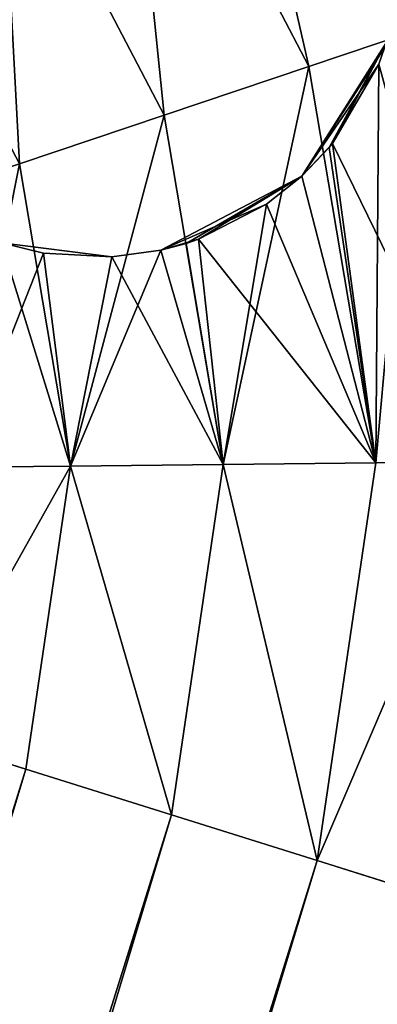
# Model space of a CAD drawing. Header units: millimetres. Extents: x -336 to 335, y 1 to 253.
# Tile 51 of 155: x -124 to -120.84, y 163.27 to 171.97. Entities that reach past the tile are written whole.
import ezdxf

# ---------------------------------------------------------------- set-up
doc = ezdxf.new("R2010")
doc.units = ezdxf.units.MM
doc.header["$LTSCALE"] = 25.4
doc.layers.get('0').update_dxf_attribs({"true_color": 0xff5454})

# ---------------------------------------------------------------- blocks, each defined once
blk = doc.blocks.new('COBA-ANTIQUE-III-9043.STL')
at = {"color": 29, "true_color": 0x40301e}
mesh = blk.add_polyface(dxfattribs=at)
corners = [(-65.3163, 252.6965, 167.061), (-126.2437, 62.2029, 161.661), (-126.2437, 62.2029, 167.061), (-65.3163, 252.6965, 161.661)]
mesh.append_faces([[corners[k] for k in face] for face in [(0, 1, 2), (1, 0, 3)]], dxfattribs={"vtx0": -1, "color": 29})
at = {"color": 39, "true_color": 0x42361f}
mesh = blk.add_polyface(dxfattribs=at)
corners = [(-65.3163, 252.6965, 161.661), (64.25, 1.2754, 161.661), (-126.2437, 62.2029, 161.661), (125.1774, 191.7691, 161.661)]
mesh.append_faces([[corners[k] for k in face] for face in [(0, 1, 2), (1, 0, 3)]], dxfattribs={"vtx0": -1, "color": 39})
mesh = blk.add_polyface(dxfattribs=at)
corners = [(64.25, 1.2754, 167.061), (-65.3163, 252.6965, 167.061), (-126.2437, 62.2029, 167.061), (125.1774, 191.7691, 167.061)]
mesh.append_faces([[corners[k] for k in face] for face in [(0, 1, 2), (1, 0, 3)]], dxfattribs={"vtx0": -1, "color": 39})
mesh = blk.add_polyface(dxfattribs=at)
corners = [(-276.0531, 252.3141, 161.661), (-145.0132, 1.6579, 161.661), (-335.8612, 61.466, 161.661), (-85.205, 192.506, 161.661)]
mesh.append_faces([[corners[k] for k in face] for face in [(0, 1, 2), (1, 0, 3)]], dxfattribs={"vtx0": -1, "color": 39})
mesh = blk.add_polyface(dxfattribs=at)
corners = [(-145.0132, 1.6579, 167.061), (-276.0531, 252.3141, 167.061), (-335.8612, 61.466, 167.061), (-85.205, 192.506, 167.061)]
mesh.append_faces([[corners[k] for k in face] for face in [(0, 1, 2), (1, 0, 3)]], dxfattribs={"vtx0": -1, "color": 39})
at = {"color": 29, "true_color": 0x40301e}
mesh = blk.add_polyface(dxfattribs=at)
corners = [(-85.205, 192.506, 161.661), (-145.0132, 1.6579, 167.061), (-145.0132, 1.6579, 161.661), (-85.205, 192.506, 167.061)]
mesh.append_faces([[corners[k] for k in face] for face in [(0, 1, 2), (1, 0, 3)]], dxfattribs={"vtx0": -1, "color": 29})
at = {"color": 250, "true_color": 0x262626}
mesh = blk.add_polyface(dxfattribs=at)
corners = [(-121.4459, 171.5562, 153.9993), (-122.2977, 175.2924, 153.011), (-123.0911, 174.7031, 153.9993), (-120.5092, 171.8714, 153.011)]
mesh.append_faces([[corners[k] for k in face] for face in [(0, 1, 2), (1, 0, 3)]], dxfattribs={"vtx0": -1, "color": 250})
mesh = blk.add_polyface(dxfattribs=at)
corners = [(-122.2977, 175.2924, 3.311), (-121.4459, 171.5562, 2.3227), (-123.0911, 174.7031, 2.3227), (-120.5092, 171.8714, 3.311)]
mesh.append_faces([[corners[k] for k in face] for face in [(0, 1, 2), (1, 0, 3)]], dxfattribs={"vtx0": -1, "color": 250})
mesh = blk.add_polyface(dxfattribs=at)
corners = [(-122.2977, 175.2924, 153.011), (-120.5092, 171.8714, 153.011), (-120.1664, 171.9868, 151.661)]
mesh.append_faces([[corners[k] for k in face] for face in [(0, 1, 2)]], dxfattribs={"color": 250})
mesh = blk.add_polyface(dxfattribs=at)
corners = [(-122.2977, 175.2924, 3.311), (-120.9442, 173.8121, 4.6688), (-120.5092, 171.8714, 3.311)]
mesh.append_faces([[corners[k] for k in face] for face in [(0, 1, 2)]], dxfattribs={"color": 250})
mesh = blk.add_polyface(dxfattribs=at)
corners = [(-122.7254, 171.1256, 154.361), (-123.0911, 174.7031, 153.9993), (-124.1749, 173.8982, 154.361), (-121.4459, 171.5562, 153.9993)]
mesh.append_faces([[corners[k] for k in face] for face in [(0, 1, 2), (1, 0, 3)]], dxfattribs={"vtx0": -1, "color": 250})
mesh = blk.add_polyface(dxfattribs=at)
corners = [(-123.0911, 174.7031, 2.3227), (-122.7254, 171.1256, 1.961), (-124.1749, 173.8982, 1.961), (-121.4459, 171.5562, 2.3227)]
mesh.append_faces([[corners[k] for k in face] for face in [(0, 1, 2), (1, 0, 3)]], dxfattribs={"vtx0": -1, "color": 250})
mesh = blk.add_polyface(dxfattribs=at)
corners = [(-124.0049, 170.695, 153.9993), (-124.1749, 173.8982, 154.361), (-125.2587, 173.0933, 153.9993), (-122.7254, 171.1256, 154.361)]
mesh.append_faces([[corners[k] for k in face] for face in [(0, 1, 2), (1, 0, 3)]], dxfattribs={"vtx0": -1, "color": 250})
mesh = blk.add_polyface(dxfattribs=at)
corners = [(-124.1749, 173.8982, 1.961), (-124.0049, 170.695, 2.3227), (-125.2587, 173.0933, 2.3227), (-122.7254, 171.1256, 1.961)]
mesh.append_faces([[corners[k] for k in face] for face in [(0, 1, 2), (1, 0, 3)]], dxfattribs={"vtx0": -1, "color": 250})
mesh = blk.add_polyface(dxfattribs=at)
corners = [(-120.9442, 173.8121, 4.6688), (-120.1664, 171.9868, 4.661), (-120.5092, 171.8714, 3.311)]
mesh.append_faces([[corners[k] for k in face] for face in [(0, 1, 2)]], dxfattribs={"color": 250})
mesh = blk.add_polyface(dxfattribs=at)
corners = [(-120.8537, 168.0548, 153.9993), (-120.5092, 171.8714, 153.011), (-121.4459, 171.5562, 153.9993), (-119.8655, 168.0652, 153.011)]
mesh.append_faces([[corners[k] for k in face] for face in [(0, 1, 2), (1, 0, 3)]], dxfattribs={"vtx0": -1, "color": 250})
mesh = blk.add_polyface(dxfattribs=at)
corners = [(-120.5092, 171.8714, 3.311), (-120.8537, 168.0548, 2.3227), (-121.4459, 171.5562, 2.3227), (-119.8655, 168.0652, 3.311)]
mesh.append_faces([[corners[k] for k in face] for face in [(0, 1, 2), (1, 0, 3)]], dxfattribs={"vtx0": -1, "color": 250})
mesh = blk.add_polyface(dxfattribs=at)
corners = [(-120.764, 171.7633, 149.9184), (-121.5088, 170.5858, 7.1619), (-121.2676, 170.8395, 7.0195)]
mesh.append_faces([[corners[k] for k in face] for face in [(0, 1, 2)]], dxfattribs={"color": 250})
mesh = blk.add_polyface(dxfattribs=at)
corners = [(-120.764, 171.7633, 149.9184), (-120.7781, 171.7195, 149.8867), (-121.5088, 170.5858, 7.1619)]
mesh.append_faces([[corners[k] for k in face] for face in [(0, 1, 2)]], dxfattribs={"color": 250})
mesh = blk.add_polyface(dxfattribs=at)
corners = [(-120.764, 171.7633, 149.9184), (-121.2676, 170.8395, 7.0195), (-121.2384, 170.8751, 6.9983)]
mesh.append_faces([[corners[k] for k in face] for face in [(0, 1, 2)]], dxfattribs={"color": 250})
mesh = blk.add_polyface(dxfattribs=at)
corners = [(-120.764, 171.7633, 149.9184), (-121.2384, 170.8751, 6.9983), (-120.8298, 171.577, 6.537)]
mesh.append_faces([[corners[k] for k in face] for face in [(0, 1, 2)]], dxfattribs={"color": 250})
mesh = blk.add_polyface(dxfattribs=at)
corners = [(-120.7781, 171.7195, 149.8867), (-120.8298, 171.577, 149.785), (-121.5088, 170.5858, 7.1619)]
mesh.append_faces([[corners[k] for k in face] for face in [(0, 1, 2)]], dxfattribs={"color": 250})
mesh = blk.add_polyface(dxfattribs=at)
corners = [(-122.2036, 168.0407, 154.361), (-121.4459, 171.5562, 153.9993), (-122.7254, 171.1256, 154.361), (-120.8537, 168.0548, 153.9993)]
mesh.append_faces([[corners[k] for k in face] for face in [(0, 1, 2), (1, 0, 3)]], dxfattribs={"vtx0": -1, "color": 250})
mesh = blk.add_polyface(dxfattribs=at)
corners = [(-121.4459, 171.5562, 2.3227), (-122.2036, 168.0407, 1.961), (-122.7254, 171.1256, 1.961), (-120.8537, 168.0548, 2.3227)]
mesh.append_faces([[corners[k] for k in face] for face in [(0, 1, 2), (1, 0, 3)]], dxfattribs={"vtx0": -1, "color": 250})
mesh = blk.add_polyface(dxfattribs=at)
corners = [(-120.8298, 171.577, 149.785), (-121.2384, 170.8751, 149.3237), (-121.5088, 170.5858, 7.1619)]
mesh.append_faces([[corners[k] for k in face] for face in [(0, 1, 2)]], dxfattribs={"color": 250})
mesh = blk.add_polyface(dxfattribs=at)
corners = [(-119.8655, 168.0652, 150.311), (-121.2384, 170.8751, 149.3237), (-120.8298, 171.577, 149.785)]
mesh.append_faces([[corners[k] for k in face] for face in [(0, 1, 2)]], dxfattribs={"color": 250})
mesh = blk.add_polyface(dxfattribs=at)
corners = [(-120.8298, 171.577, 6.537), (-121.2384, 170.8751, 6.9983), (-120.8537, 168.0548, 6.9993)]
mesh.append_faces([[corners[k] for k in face] for face in [(0, 1, 2)]], dxfattribs={"color": 250})
mesh = blk.add_polyface(dxfattribs=at)
corners = [(-119.8655, 168.0652, 6.011), (-120.8298, 171.577, 6.537), (-120.8537, 168.0548, 6.9993)]
mesh.append_faces([[corners[k] for k in face] for face in [(0, 1, 2)]], dxfattribs={"color": 250})
mesh = blk.add_polyface(dxfattribs=at)
corners = [(-123.5535, 168.0266, 153.9993), (-122.7254, 171.1256, 154.361), (-124.0049, 170.695, 153.9993), (-122.2036, 168.0407, 154.361)]
mesh.append_faces([[corners[k] for k in face] for face in [(0, 1, 2), (1, 0, 3)]], dxfattribs={"vtx0": -1, "color": 250})
mesh = blk.add_polyface(dxfattribs=at)
corners = [(-122.7254, 171.1256, 1.961), (-123.5535, 168.0266, 2.3227), (-124.0049, 170.695, 2.3227), (-122.2036, 168.0407, 1.961)]
mesh.append_faces([[corners[k] for k in face] for face in [(0, 1, 2), (1, 0, 3)]], dxfattribs={"vtx0": -1, "color": 250})
mesh = blk.add_polyface(dxfattribs=at)
corners = [(-121.2384, 170.8751, 149.3237), (-121.2676, 170.8395, 149.3025), (-121.5088, 170.5858, 7.1619)]
mesh.append_faces([[corners[k] for k in face] for face in [(0, 1, 2)]], dxfattribs={"color": 250})
mesh = blk.add_polyface(dxfattribs=at)
corners = [(-120.8537, 168.0548, 149.3227), (-121.5088, 170.5858, 149.1601), (-121.2676, 170.8395, 149.3025)]
mesh.append_faces([[corners[k] for k in face] for face in [(0, 1, 2)]], dxfattribs={"color": 250})
mesh = blk.add_polyface(dxfattribs=at)
corners = [(-121.2676, 170.8395, 149.3025), (-121.5088, 170.5858, 149.1601), (-121.5088, 170.5858, 7.1619)]
mesh.append_faces([[corners[k] for k in face] for face in [(0, 1, 2)]], dxfattribs={"color": 250})
mesh = blk.add_polyface(dxfattribs=at)
corners = [(-120.8537, 168.0548, 6.9993), (-121.2676, 170.8395, 7.0195), (-121.5088, 170.5858, 7.1619)]
mesh.append_faces([[corners[k] for k in face] for face in [(0, 1, 2)]], dxfattribs={"color": 250})
mesh = blk.add_polyface(dxfattribs=at)
corners = [(-120.8537, 168.0548, 149.3227), (-121.2676, 170.8395, 149.3025), (-121.2384, 170.8751, 149.3237)]
mesh.append_faces([[corners[k] for k in face] for face in [(0, 1, 2)]], dxfattribs={"color": 250})
mesh = blk.add_polyface(dxfattribs=at)
corners = [(-120.8537, 168.0548, 6.9993), (-121.2384, 170.8751, 6.9983), (-121.2676, 170.8395, 7.0195)]
mesh.append_faces([[corners[k] for k in face] for face in [(0, 1, 2)]], dxfattribs={"color": 250})
mesh = blk.add_polyface(dxfattribs=at)
corners = [(-119.8655, 168.0652, 150.311), (-120.8537, 168.0548, 149.3227), (-121.2384, 170.8751, 149.3237)]
mesh.append_faces([[corners[k] for k in face] for face in [(0, 1, 2)]], dxfattribs={"color": 250})
mesh = blk.add_polyface(dxfattribs=at)
corners = [(-124.5417, 168.0162, 153.011), (-124.0049, 170.695, 153.9993), (-124.9415, 170.3798, 153.011), (-123.5535, 168.0266, 153.9993)]
mesh.append_faces([[corners[k] for k in face] for face in [(0, 1, 2), (1, 0, 3)]], dxfattribs={"vtx0": -1, "color": 250})
mesh = blk.add_polyface(dxfattribs=at)
corners = [(-124.0049, 170.695, 2.3227), (-124.5417, 168.0162, 3.311), (-124.9415, 170.3798, 3.311), (-123.5535, 168.0266, 2.3227)]
mesh.append_faces([[corners[k] for k in face] for face in [(0, 1, 2), (1, 0, 3)]], dxfattribs={"vtx0": -1, "color": 250})
mesh = blk.add_polyface(dxfattribs=at)
corners = [(-121.5088, 170.5858, 149.1601), (-122.7551, 169.9333, 7.3391), (-122.5326, 169.9928, 7.3586)]
mesh.append_faces([[corners[k] for k in face] for face in [(0, 1, 2)]], dxfattribs={"color": 250})
mesh = blk.add_polyface(dxfattribs=at)
corners = [(-121.5088, 170.5858, 149.1601), (-121.8202, 170.338, 149.0422), (-122.7551, 169.9333, 7.3391)]
mesh.append_faces([[corners[k] for k in face] for face in [(0, 1, 2)]], dxfattribs={"color": 250})
mesh = blk.add_polyface(dxfattribs=at)
corners = [(-121.5088, 170.5858, 149.1601), (-122.5326, 169.9928, 7.3586), (-122.4217, 170.0303, 7.361)]
mesh.append_faces([[corners[k] for k in face] for face in [(0, 1, 2)]], dxfattribs={"color": 250})
mesh = blk.add_polyface(dxfattribs=at)
corners = [(-121.5088, 170.5858, 149.1601), (-122.4217, 170.0303, 7.361), (-121.8202, 170.338, 7.2798)]
mesh.append_faces([[corners[k] for k in face] for face in [(0, 1, 2)]], dxfattribs={"color": 250})
mesh = blk.add_polyface(dxfattribs=at)
corners = [(-120.8537, 168.0548, 149.3227), (-121.8202, 170.338, 149.0422), (-121.5088, 170.5858, 149.1601)]
mesh.append_faces([[corners[k] for k in face] for face in [(0, 1, 2)]], dxfattribs={"color": 250})
mesh = blk.add_polyface(dxfattribs=at)
corners = [(-121.5088, 170.5858, 149.1601), (-121.8202, 170.338, 7.2798), (-121.5088, 170.5858, 7.1619)]
mesh.append_faces([[corners[k] for k in face] for face in [(0, 1, 2)]], dxfattribs={"color": 250})
mesh = blk.add_polyface(dxfattribs=at)
corners = [(-120.8537, 168.0548, 6.9993), (-121.5088, 170.5858, 7.1619), (-121.8202, 170.338, 7.2798)]
mesh.append_faces([[corners[k] for k in face] for face in [(0, 1, 2)]], dxfattribs={"color": 250})
mesh = blk.add_polyface(dxfattribs=at)
corners = [(-121.8202, 170.338, 149.0422), (-122.4217, 170.0303, 148.961), (-122.7551, 169.9333, 7.3391)]
mesh.append_faces([[corners[k] for k in face] for face in [(0, 1, 2)]], dxfattribs={"color": 250})
mesh = blk.add_polyface(dxfattribs=at)
corners = [(-120.8537, 168.0548, 149.3227), (-122.4217, 170.0303, 148.961), (-121.8202, 170.338, 149.0422)]
mesh.append_faces([[corners[k] for k in face] for face in [(0, 1, 2)]], dxfattribs={"color": 250})
mesh = blk.add_polyface(dxfattribs=at)
corners = [(-121.8202, 170.338, 7.2798), (-122.4217, 170.0303, 7.361), (-122.2036, 168.0407, 7.361)]
mesh.append_faces([[corners[k] for k in face] for face in [(0, 1, 2)]], dxfattribs={"color": 250})
mesh = blk.add_polyface(dxfattribs=at)
corners = [(-120.8537, 168.0548, 6.9993), (-121.8202, 170.338, 7.2798), (-122.2036, 168.0407, 7.361)]
mesh.append_faces([[corners[k] for k in face] for face in [(0, 1, 2)]], dxfattribs={"color": 250})
mesh = blk.add_polyface(dxfattribs=at)
corners = [(-122.5326, 169.9928, 148.9634), (-122.7551, 169.9333, 7.3391), (-122.4217, 170.0303, 148.961)]
mesh.append_faces([[corners[k] for k in face] for face in [(0, 1, 2)]], dxfattribs={"color": 250})
mesh = blk.add_polyface(dxfattribs=at)
corners = [(-122.2036, 168.0407, 148.961), (-122.5326, 169.9928, 148.9634), (-122.4217, 170.0303, 148.961)]
mesh.append_faces([[corners[k] for k in face] for face in [(0, 1, 2)]], dxfattribs={"color": 250})
mesh = blk.add_polyface(dxfattribs=at)
corners = [(-122.2036, 168.0407, 7.361), (-122.4217, 170.0303, 7.361), (-122.5326, 169.9928, 7.3586)]
mesh.append_faces([[corners[k] for k in face] for face in [(0, 1, 2)]], dxfattribs={"color": 250})
mesh = blk.add_polyface(dxfattribs=at)
corners = [(-120.8537, 168.0548, 149.3227), (-122.2036, 168.0407, 148.961), (-122.4217, 170.0303, 148.961)]
mesh.append_faces([[corners[k] for k in face] for face in [(0, 1, 2)]], dxfattribs={"color": 250})
mesh = blk.add_polyface(dxfattribs=at)
corners = [(-123.5535, 168.0266, 149.3227), (-124.5417, 168.0162, 150.311), (-124.1623, 169.9969, 149.5629)]
mesh.append_faces([[corners[k] for k in face] for face in [(0, 1, 2)]], dxfattribs={"color": 250})
mesh = blk.add_polyface(dxfattribs=at)
corners = [(-123.791, 169.9067, 6.9934), (-124.1623, 169.9969, 6.7591), (-124.5417, 168.0162, 6.011)]
mesh.append_faces([[corners[k] for k in face] for face in [(0, 1, 2)]], dxfattribs={"color": 250})
mesh = blk.add_polyface(dxfattribs=at)
corners = [(-123.5535, 168.0266, 149.3227), (-124.1623, 169.9969, 149.5629), (-123.791, 169.9067, 149.3286)]
mesh.append_faces([[corners[k] for k in face] for face in [(0, 1, 2)]], dxfattribs={"color": 250})
mesh = blk.add_polyface(dxfattribs=at)
corners = [(-124.1623, 169.9969, 149.5629), (-123.1881, 169.8733, 7.2461), (-123.791, 169.9067, 149.3286)]
mesh.append_faces([[corners[k] for k in face] for face in [(0, 1, 2)]], dxfattribs={"color": 250})
mesh = blk.add_polyface(dxfattribs=at)
corners = [(-124.1623, 169.9969, 149.5629), (-124.1623, 169.9969, 6.7591), (-123.791, 169.9067, 6.9934)]
mesh.append_faces([[corners[k] for k in face] for face in [(0, 1, 2)]], dxfattribs={"color": 250})
mesh = blk.add_polyface(dxfattribs=at)
corners = [(-124.1623, 169.9969, 149.5629), (-123.791, 169.9067, 6.9934), (-123.1881, 169.8733, 7.2461)]
mesh.append_faces([[corners[k] for k in face] for face in [(0, 1, 2)]], dxfattribs={"color": 250})
mesh = blk.add_polyface(dxfattribs=at)
corners = [(-122.7551, 169.9333, 7.3391), (-123.1881, 169.8733, 7.2461), (-123.5535, 168.0266, 6.9993)]
mesh.append_faces([[corners[k] for k in face] for face in [(0, 1, 2)]], dxfattribs={"color": 250})
mesh = blk.add_polyface(dxfattribs=at)
corners = [(-122.2036, 168.0407, 7.361), (-122.7551, 169.9333, 7.3391), (-123.5535, 168.0266, 6.9993)]
mesh.append_faces([[corners[k] for k in face] for face in [(0, 1, 2)]], dxfattribs={"color": 250})
mesh = blk.add_polyface(dxfattribs=at)
corners = [(-122.2036, 168.0407, 148.961), (-123.1881, 169.8733, 149.0759), (-122.7551, 169.9333, 148.9829)]
mesh.append_faces([[corners[k] for k in face] for face in [(0, 1, 2)]], dxfattribs={"color": 250})
mesh = blk.add_polyface(dxfattribs=at)
corners = [(-122.7551, 169.9333, 7.3391), (-123.1881, 169.8733, 149.0759), (-123.1881, 169.8733, 7.2461), (-122.7551, 169.9333, 148.9829)]
mesh.append_faces([[corners[k] for k in face] for face in [(0, 1, 2), (1, 0, 3)]], dxfattribs={"vtx0": -1, "color": 250})
mesh = blk.add_polyface(dxfattribs=at)
corners = [(-122.2036, 168.0407, 148.961), (-122.7551, 169.9333, 148.9829), (-122.5326, 169.9928, 148.9634)]
mesh.append_faces([[corners[k] for k in face] for face in [(0, 1, 2)]], dxfattribs={"color": 250})
mesh = blk.add_polyface(dxfattribs=at)
corners = [(-122.7551, 169.9333, 148.9829), (-122.7551, 169.9333, 7.3391), (-122.5326, 169.9928, 148.9634)]
mesh.append_faces([[corners[k] for k in face] for face in [(0, 1, 2)]], dxfattribs={"color": 250})
mesh = blk.add_polyface(dxfattribs=at)
corners = [(-122.2036, 168.0407, 7.361), (-122.5326, 169.9928, 7.3586), (-122.7551, 169.9333, 7.3391)]
mesh.append_faces([[corners[k] for k in face] for face in [(0, 1, 2)]], dxfattribs={"color": 250})
mesh = blk.add_polyface(dxfattribs=at)
corners = [(-123.5535, 168.0266, 6.9993), (-123.791, 169.9067, 6.9934), (-124.5417, 168.0162, 6.011)]
mesh.append_faces([[corners[k] for k in face] for face in [(0, 1, 2)]], dxfattribs={"color": 250})
mesh = blk.add_polyface(dxfattribs=at)
corners = [(-123.1881, 169.8733, 149.0759), (-123.5535, 168.0266, 149.3227), (-123.791, 169.9067, 149.3286)]
mesh.append_faces([[corners[k] for k in face] for face in [(0, 1, 2)]], dxfattribs={"color": 250})
mesh = blk.add_polyface(dxfattribs=at)
corners = [(-123.791, 169.9067, 149.3286), (-123.1881, 169.8733, 7.2461), (-123.1881, 169.8733, 149.0759)]
mesh.append_faces([[corners[k] for k in face] for face in [(0, 1, 2)]], dxfattribs={"color": 250})
mesh = blk.add_polyface(dxfattribs=at)
corners = [(-123.1881, 169.8733, 7.2461), (-123.791, 169.9067, 6.9934), (-123.5535, 168.0266, 6.9993)]
mesh.append_faces([[corners[k] for k in face] for face in [(0, 1, 2)]], dxfattribs={"color": 250})
mesh = blk.add_polyface(dxfattribs=at)
corners = [(-122.2036, 168.0407, 148.961), (-123.5535, 168.0266, 149.3227), (-123.1881, 169.8733, 149.0759)]
mesh.append_faces([[corners[k] for k in face] for face in [(0, 1, 2)]], dxfattribs={"color": 250})
mesh = blk.add_polyface(dxfattribs=at)
corners = [(-124.8919, 165.6448, 150.311), (-123.5535, 168.0266, 149.3227), (-123.9489, 165.3493, 149.3227), (-124.5417, 168.0162, 150.311)]
mesh.append_faces([[corners[k] for k in face] for face in [(0, 1, 2), (1, 0, 3)]], dxfattribs={"vtx0": -1, "color": 250})
mesh = blk.add_polyface(dxfattribs=at)
corners = [(-123.5535, 168.0266, 153.9993), (-124.8919, 165.6448, 153.011), (-123.9489, 165.3493, 153.9993), (-124.5417, 168.0162, 153.011)]
mesh.append_faces([[corners[k] for k in face] for face in [(0, 1, 2), (1, 0, 3)]], dxfattribs={"vtx0": -1, "color": 250})
mesh = blk.add_polyface(dxfattribs=at)
corners = [(-124.8919, 165.6448, 3.311), (-123.5535, 168.0266, 2.3227), (-123.9489, 165.3493, 2.3227), (-124.5417, 168.0162, 3.311)]
mesh.append_faces([[corners[k] for k in face] for face in [(0, 1, 2), (1, 0, 3)]], dxfattribs={"vtx0": -1, "color": 250})
mesh = blk.add_polyface(dxfattribs=at)
corners = [(-123.5535, 168.0266, 6.9993), (-124.8919, 165.6448, 6.011), (-123.9489, 165.3493, 6.9993), (-124.5417, 168.0162, 6.011)]
mesh.append_faces([[corners[k] for k in face] for face in [(0, 1, 2), (1, 0, 3)]], dxfattribs={"vtx0": -1, "color": 250})
mesh = blk.add_polyface(dxfattribs=at)
corners = [(-123.5535, 168.0266, 149.3227), (-122.6607, 164.9456, 148.961), (-123.9489, 165.3493, 149.3227), (-122.2036, 168.0407, 148.961)]
mesh.append_faces([[corners[k] for k in face] for face in [(0, 1, 2), (1, 0, 3)]], dxfattribs={"vtx0": -1, "color": 250})
mesh = blk.add_polyface(dxfattribs=at)
corners = [(-122.6607, 164.9456, 154.361), (-123.5535, 168.0266, 153.9993), (-123.9489, 165.3493, 153.9993), (-122.2036, 168.0407, 154.361)]
mesh.append_faces([[corners[k] for k in face] for face in [(0, 1, 2), (1, 0, 3)]], dxfattribs={"vtx0": -1, "color": 250})
mesh = blk.add_polyface(dxfattribs=at)
corners = [(-123.5535, 168.0266, 2.3227), (-122.6607, 164.9456, 1.961), (-123.9489, 165.3493, 2.3227), (-122.2036, 168.0407, 1.961)]
mesh.append_faces([[corners[k] for k in face] for face in [(0, 1, 2), (1, 0, 3)]], dxfattribs={"vtx0": -1, "color": 250})
mesh = blk.add_polyface(dxfattribs=at)
corners = [(-122.6607, 164.9456, 7.361), (-123.5535, 168.0266, 6.9993), (-123.9489, 165.3493, 6.9993), (-122.2036, 168.0407, 7.361)]
mesh.append_faces([[corners[k] for k in face] for face in [(0, 1, 2), (1, 0, 3)]], dxfattribs={"vtx0": -1, "color": 250})
mesh = blk.add_polyface(dxfattribs=at)
corners = [(-122.2036, 168.0407, 148.961), (-121.3724, 164.5419, 149.3227), (-122.6607, 164.9456, 148.961), (-120.8537, 168.0548, 149.3227)]
mesh.append_faces([[corners[k] for k in face] for face in [(0, 1, 2), (1, 0, 3)]], dxfattribs={"vtx0": -1, "color": 250})
mesh = blk.add_polyface(dxfattribs=at)
corners = [(-121.3724, 164.5419, 153.9993), (-122.2036, 168.0407, 154.361), (-122.6607, 164.9456, 154.361), (-120.8537, 168.0548, 153.9993)]
mesh.append_faces([[corners[k] for k in face] for face in [(0, 1, 2), (1, 0, 3)]], dxfattribs={"vtx0": -1, "color": 250})
mesh = blk.add_polyface(dxfattribs=at)
corners = [(-122.2036, 168.0407, 1.961), (-121.3724, 164.5419, 2.3227), (-122.6607, 164.9456, 1.961), (-120.8537, 168.0548, 2.3227)]
mesh.append_faces([[corners[k] for k in face] for face in [(0, 1, 2), (1, 0, 3)]], dxfattribs={"vtx0": -1, "color": 250})
mesh = blk.add_polyface(dxfattribs=at)
corners = [(-121.3724, 164.5419, 6.9993), (-122.2036, 168.0407, 7.361), (-122.6607, 164.9456, 7.361), (-120.8537, 168.0548, 6.9993)]
mesh.append_faces([[corners[k] for k in face] for face in [(0, 1, 2), (1, 0, 3)]], dxfattribs={"vtx0": -1, "color": 250})
mesh = blk.add_polyface(dxfattribs=at)
corners = [(-121.3724, 164.5419, 149.3227), (-119.8655, 168.0652, 150.311), (-120.4294, 164.2463, 150.311), (-120.8537, 168.0548, 149.3227)]
mesh.append_faces([[corners[k] for k in face] for face in [(0, 1, 2), (1, 0, 3)]], dxfattribs={"vtx0": -1, "color": 250})
mesh = blk.add_polyface(dxfattribs=at)
corners = [(-119.8655, 168.0652, 153.011), (-121.3724, 164.5419, 153.9993), (-120.4294, 164.2463, 153.011), (-120.8537, 168.0548, 153.9993)]
mesh.append_faces([[corners[k] for k in face] for face in [(0, 1, 2), (1, 0, 3)]], dxfattribs={"vtx0": -1, "color": 250})
mesh = blk.add_polyface(dxfattribs=at)
corners = [(-121.3724, 164.5419, 2.3227), (-119.8655, 168.0652, 3.311), (-120.4294, 164.2463, 3.311), (-120.8537, 168.0548, 2.3227)]
mesh.append_faces([[corners[k] for k in face] for face in [(0, 1, 2), (1, 0, 3)]], dxfattribs={"vtx0": -1, "color": 250})
mesh = blk.add_polyface(dxfattribs=at)
corners = [(-119.8655, 168.0652, 6.011), (-121.3724, 164.5419, 6.9993), (-120.4294, 164.2463, 6.011), (-120.8537, 168.0548, 6.9993)]
mesh.append_faces([[corners[k] for k in face] for face in [(0, 1, 2), (1, 0, 3)]], dxfattribs={"vtx0": -1, "color": 250})
mesh = blk.add_polyface(dxfattribs=at)
corners = [(-124.8919, 165.6448, 150.311), (-161.329, 46.0692, 149.3227), (-162.272, 46.3648, 150.311), (-123.9489, 165.3493, 149.3227)]
mesh.append_faces([[corners[k] for k in face] for face in [(0, 1, 2), (1, 0, 3)]], dxfattribs={"vtx0": -1, "color": 250})
mesh = blk.add_polyface(dxfattribs=at)
corners = [(-161.329, 46.0692, 153.9993), (-124.8919, 165.6448, 153.011), (-162.272, 46.3648, 153.011), (-123.9489, 165.3493, 153.9993)]
mesh.append_faces([[corners[k] for k in face] for face in [(0, 1, 2), (1, 0, 3)]], dxfattribs={"vtx0": -1, "color": 250})
mesh = blk.add_polyface(dxfattribs=at)
corners = [(-124.8919, 165.6448, 3.311), (-161.329, 46.0692, 2.3227), (-162.272, 46.3648, 3.311), (-123.9489, 165.3493, 2.3227)]
mesh.append_faces([[corners[k] for k in face] for face in [(0, 1, 2), (1, 0, 3)]], dxfattribs={"vtx0": -1, "color": 250})
mesh = blk.add_polyface(dxfattribs=at)
corners = [(-161.329, 46.0692, 6.9993), (-124.8919, 165.6448, 6.011), (-162.272, 46.3648, 6.011), (-123.9489, 165.3493, 6.9993)]
mesh.append_faces([[corners[k] for k in face] for face in [(0, 1, 2), (1, 0, 3)]], dxfattribs={"vtx0": -1, "color": 250})
mesh = blk.add_polyface(dxfattribs=at)
corners = [(-123.9489, 165.3493, 149.3227), (-160.0407, 45.6655, 148.961), (-161.329, 46.0692, 149.3227), (-122.6607, 164.9456, 148.961)]
mesh.append_faces([[corners[k] for k in face] for face in [(0, 1, 2), (1, 0, 3)]], dxfattribs={"vtx0": -1, "color": 250})
mesh = blk.add_polyface(dxfattribs=at)
corners = [(-160.0407, 45.6655, 154.361), (-123.9489, 165.3493, 153.9993), (-161.329, 46.0692, 153.9993), (-122.6607, 164.9456, 154.361)]
mesh.append_faces([[corners[k] for k in face] for face in [(0, 1, 2), (1, 0, 3)]], dxfattribs={"vtx0": -1, "color": 250})
mesh = blk.add_polyface(dxfattribs=at)
corners = [(-123.9489, 165.3493, 2.3227), (-160.0407, 45.6655, 1.961), (-161.329, 46.0692, 2.3227), (-122.6607, 164.9456, 1.961)]
mesh.append_faces([[corners[k] for k in face] for face in [(0, 1, 2), (1, 0, 3)]], dxfattribs={"vtx0": -1, "color": 250})
mesh = blk.add_polyface(dxfattribs=at)
corners = [(-160.0407, 45.6655, 7.361), (-123.9489, 165.3493, 6.9993), (-161.329, 46.0692, 6.9993), (-122.6607, 164.9456, 7.361)]
mesh.append_faces([[corners[k] for k in face] for face in [(0, 1, 2), (1, 0, 3)]], dxfattribs={"vtx0": -1, "color": 250})
mesh = blk.add_polyface(dxfattribs=at)
corners = [(-122.6607, 164.9456, 148.961), (-158.7525, 45.2618, 149.3227), (-160.0407, 45.6655, 148.961), (-121.3724, 164.5419, 149.3227)]
mesh.append_faces([[corners[k] for k in face] for face in [(0, 1, 2), (1, 0, 3)]], dxfattribs={"vtx0": -1, "color": 250})
mesh = blk.add_polyface(dxfattribs=at)
corners = [(-158.7525, 45.2618, 153.9993), (-122.6607, 164.9456, 154.361), (-160.0407, 45.6655, 154.361), (-121.3724, 164.5419, 153.9993)]
mesh.append_faces([[corners[k] for k in face] for face in [(0, 1, 2), (1, 0, 3)]], dxfattribs={"vtx0": -1, "color": 250})
mesh = blk.add_polyface(dxfattribs=at)
corners = [(-122.6607, 164.9456, 1.961), (-158.7525, 45.2618, 2.3227), (-160.0407, 45.6655, 1.961), (-121.3724, 164.5419, 2.3227)]
mesh.append_faces([[corners[k] for k in face] for face in [(0, 1, 2), (1, 0, 3)]], dxfattribs={"vtx0": -1, "color": 250})
mesh = blk.add_polyface(dxfattribs=at)
corners = [(-158.7525, 45.2618, 6.9993), (-122.6607, 164.9456, 7.361), (-160.0407, 45.6655, 7.361), (-121.3724, 164.5419, 6.9993)]
mesh.append_faces([[corners[k] for k in face] for face in [(0, 1, 2), (1, 0, 3)]], dxfattribs={"vtx0": -1, "color": 250})
mesh = blk.add_polyface(dxfattribs=at)
corners = [(-121.3724, 164.5419, 149.3227), (-157.8095, 44.9663, 150.311), (-158.7525, 45.2618, 149.3227), (-120.4294, 164.2463, 150.311)]
mesh.append_faces([[corners[k] for k in face] for face in [(0, 1, 2), (1, 0, 3)]], dxfattribs={"vtx0": -1, "color": 250})
mesh = blk.add_polyface(dxfattribs=at)
corners = [(-157.8095, 44.9663, 153.011), (-121.3724, 164.5419, 153.9993), (-158.7525, 45.2618, 153.9993), (-120.4294, 164.2463, 153.011)]
mesh.append_faces([[corners[k] for k in face] for face in [(0, 1, 2), (1, 0, 3)]], dxfattribs={"vtx0": -1, "color": 250})
mesh = blk.add_polyface(dxfattribs=at)
corners = [(-121.3724, 164.5419, 2.3227), (-157.8095, 44.9663, 3.311), (-158.7525, 45.2618, 2.3227), (-120.4294, 164.2463, 3.311)]
mesh.append_faces([[corners[k] for k in face] for face in [(0, 1, 2), (1, 0, 3)]], dxfattribs={"vtx0": -1, "color": 250})
mesh = blk.add_polyface(dxfattribs=at)
corners = [(-157.8095, 44.9663, 6.011), (-121.3724, 164.5419, 6.9993), (-158.7525, 45.2618, 6.9993), (-120.4294, 164.2463, 6.011)]
mesh.append_faces([[corners[k] for k in face] for face in [(0, 1, 2), (1, 0, 3)]], dxfattribs={"vtx0": -1, "color": 250})
mesh = blk.add_polyface(dxfattribs=at)
corners = [(-157.8095, 44.9663, 150.311), (-120.0842, 164.1382, 151.661), (-157.4643, 44.8581, 151.661), (-120.4294, 164.2463, 150.311)]
mesh.append_faces([[corners[k] for k in face] for face in [(0, 1, 2), (1, 0, 3)]], dxfattribs={"vtx0": -1, "color": 250})
mesh = blk.add_polyface(dxfattribs=at)
corners = [(-120.0842, 164.1382, 151.661), (-157.8095, 44.9663, 153.011), (-157.4643, 44.8581, 151.661), (-120.4294, 164.2463, 153.011)]
mesh.append_faces([[corners[k] for k in face] for face in [(0, 1, 2), (1, 0, 3)]], dxfattribs={"vtx0": -1, "color": 250})
mesh = blk.add_polyface(dxfattribs=at)
corners = [(-157.8095, 44.9663, 3.311), (-120.0842, 164.1382, 4.661), (-157.4643, 44.8581, 4.661), (-120.4294, 164.2463, 3.311)]
mesh.append_faces([[corners[k] for k in face] for face in [(0, 1, 2), (1, 0, 3)]], dxfattribs={"vtx0": -1, "color": 250})
mesh = blk.add_polyface(dxfattribs=at)
corners = [(-120.0842, 164.1382, 4.661), (-157.8095, 44.9663, 6.011), (-157.4643, 44.8581, 4.661), (-120.4294, 164.2463, 6.011)]
mesh.append_faces([[corners[k] for k in face] for face in [(0, 1, 2), (1, 0, 3)]], dxfattribs={"vtx0": -1, "color": 250})

msp = doc.modelspace()

# ---------------------------------------------------------------- block references
at = {"color": 0}
msp.add_blockref('COBA-ANTIQUE-III-9043.STL', (0, 0), dxfattribs=at)

doc.saveas('drawing.dxf')
